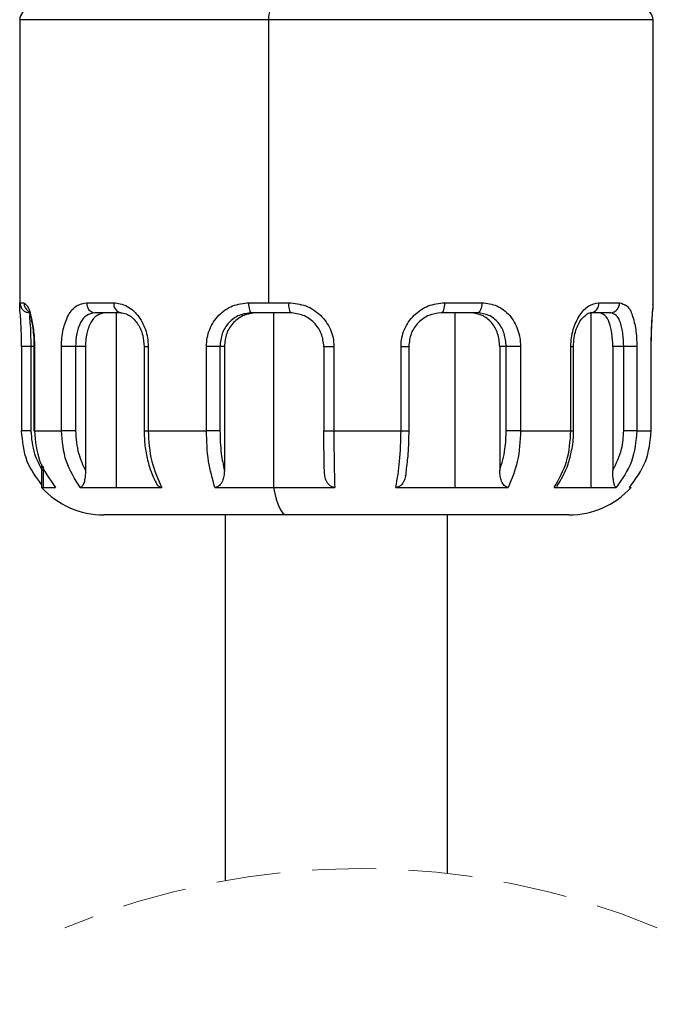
# Model space of a CAD drawing. Header units: millimetres. Extents: x 7 to 438, y 7 to 308.
# Tile 5 of 26: x 103 to 122, y 218 to 247. Entities that reach past the tile are written whole.
import ezdxf

# ---------------------------------------------------------------- set-up
doc = ezdxf.new("R2010")
doc.units = ezdxf.units.MM
doc.linetypes.add('SLD-实线', pattern=[0])
doc.linetypes.add('SLD-虚线', pattern=[1.905, 1.27, -0.635])
doc.layers.add('细实线层', color=7, linetype='SLD-实线')
doc.styles.add('SLDTEXTSTYLE1', font='txt')
doc.dimstyles.new('SLDDIMSTYLE6', dxfattribs={"dimtxt": 3.75, "dimasz": 3.75, "dimexe": 0, "dimexo": 0.0625, "dimgap": 0.9375, "dimtad": 2, "dimrnd": 1e-09, "dimzin": 12, "dimdsep": 46, "dimtxsty": 'SLDTEXTSTYLE1', "dimsah": 1, "dimcen": 0.09, "dimadec": 0, "dimazin": 3, "dimtol": 1, "dimtp": 30, "dimtm": 30, "dimtfac": 1, "dimtdec": 0, "dimtofl": 0, "dimtmove": 0, "dimatfit": 3, "dimfxl": 1, "dimfrac": 2, "dimtolj": 1, "dimarcsym": 0})

# ---------------------------------------------------------------- blocks, each defined once
blk = doc.blocks.new('_D_8')
at = {"layer": '细实线层', "ltscale": 1.5}
for p, q in [((120.184, 280.643), (215.936, 280.643)), ((214.436, 280.643), (214.436, 183.931)), ((167.574, 183.931), (215.936, 183.931))]:
    blk.add_line(p, q, dxfattribs=at)
for points in [[(214.436, 280.643), (213.859, 276.893), (215.013, 276.893)], [(214.436, 183.931), (215.013, 187.681), (213.859, 187.681)]]:
    blk.add_solid(points, dxfattribs=at)
at = {"layer": '细实线层', "ltscale": 1.5, "attachment_point": 1, "rotation": 90, "style": 'SLDTEXTSTYLE1'}
for s, insert, char_height in [('±30', (211.197, 233.001), 2.625), ('300', (210.072, 224.272), 3.75)]:
    blk.add_mtext(s, dxfattribs=dict(at, insert=insert, char_height=char_height))

msp = doc.modelspace()

# ---------------------------------------------------------------- linework, layer by layer
at = {"color": 7, "linetype": 'SLD-实线', "lineweight": 25, "ltscale": 1.5}
for p, q in [((102.624164, 247.223479), (102.624164, 238.762413)), ((110.015283, 238.823478), (110.015283, 247.223479)), ((121.424164, 238.762413), (121.424164, 247.223479)), ((102.629714, 238.823478), (102.74908, 238.823478)), ((104.61374, 238.823478), (105.418217, 238.823478)), ((109.428296, 238.823478), (110.015283, 238.823478)), ((110.015283, 238.823478), (110.610603, 238.823478)), ((115.234385, 238.823478), (116.342919, 238.823478)), ((119.814279, 238.823478), (120.42562, 238.823478)), ((105.629046, 238.523477), (104.850244, 238.523477)), ((105.487027, 238.523477), (105.487027, 233.341963)), ((110.655716, 238.523477), (109.511143, 238.523477)), ((110.154195, 238.523477), (110.154195, 233.341963)), ((116.205087, 238.523477), (115.131932, 238.523477)), ((115.535627, 238.523477), (115.535627, 233.341963)), ((120.157488, 238.523477), (119.565659, 238.523477)), ((119.575799, 238.523477), (119.575799, 233.341963)), ((102.677892, 237.523478), (102.677892, 235.023477)), ((102.955189, 237.523478), (102.955189, 235.023477)), ((103.047697, 237.523478), (103.047697, 235.023477)), ((103.047697, 237.523478), (103.061662, 237.523478)), ((103.061662, 237.523478), (103.061662, 235.023477)), ((103.864795, 235.023477), (103.864795, 237.523478)), ((104.282665, 237.523478), (103.864795, 237.523478)), ((104.576366, 237.523478), (104.282665, 237.523478)), ((104.282665, 237.523478), (104.282665, 235.023477)), ((104.576366, 237.523478), (104.576366, 233.840917)), ((106.317575, 237.523478), (106.317575, 235.023477)), ((106.439336, 237.523478), (106.439336, 235.023477)), ((108.166531, 235.023477), (108.166531, 237.523478)), ((108.56713, 237.523478), (108.166531, 237.523478)), ((108.698285, 237.523478), (108.56713, 237.523478)), ((108.56713, 237.523478), (108.56713, 235.023477)), ((108.698285, 237.523478), (108.698285, 233.840917)), ((111.652583, 237.523478), (111.652583, 235.023477)), ((111.950225, 237.523478), (111.950225, 235.023477)), ((113.94175, 235.023477), (113.94175, 237.523478)), ((114.18055, 235.023477), (114.18055, 237.523478)), ((117.065233, 237.523478), (116.873982, 237.523478)), ((116.873982, 237.523478), (116.873982, 233.840917)), ((117.489356, 237.523478), (117.065233, 237.523478)), ((117.065233, 235.023477), (117.065233, 237.523478)), ((117.489356, 237.523478), (117.489356, 235.023477)), ((118.984517, 235.023477), (118.984517, 237.523478)), ((119.062379, 235.023477), (119.062379, 237.523478)), ((120.228576, 237.523478), (120.228576, 233.840917)), ((120.552115, 237.523478), (120.228576, 237.523478)), ((120.94097, 237.523478), (120.552115, 237.523478)), ((120.552115, 235.023477), (120.552115, 237.523478)), ((120.94097, 237.523478), (120.94097, 235.023477)), ((121.368666, 235.023477), (121.368666, 237.523478)), ((121.370437, 235.023477), (121.370437, 237.523478)), ((103.047697, 235.023477), (103.061662, 235.023477)), ((103.061662, 235.023477), (103.864795, 235.023477)), ((104.282665, 235.023477), (103.864795, 235.023477)), ((106.439336, 235.023477), (108.166531, 235.023477)), ((108.56713, 235.023477), (108.166531, 235.023477)), ((111.950225, 235.023477), (113.94175, 235.023477)), ((117.489356, 235.023477), (117.065233, 235.023477)), ((117.489356, 235.023477), (118.984517, 235.023477)), ((120.94097, 235.023477), (120.552115, 235.023477)), ((120.94097, 235.023477), (121.368666, 235.023477)), ((103.274163, 234.034304), (103.274163, 233.341963)), ((114.074395, 233.681978), (114.077861, 233.701241)), ((103.274163, 233.341963), (103.316825, 233.341963)), ((103.316825, 233.341963), (103.687266, 233.341963)), ((104.419413, 233.341963), (105.487027, 233.341963)), ((105.487027, 233.341963), (106.841105, 233.341963)), ((108.415638, 233.341963), (110.154195, 233.341963)), ((110.154195, 233.341963), (111.974696, 233.341963)), ((113.790194, 233.341963), (115.535627, 233.341963)), ((115.535627, 233.341963), (117.127182, 233.341963)), ((118.490189, 233.341963), (119.575799, 233.341963)), ((119.575799, 233.341963), (120.330489, 233.341963)), ((120.720382, 233.341963), (120.774164, 233.341963)), ((110.54956, 232.523479), (105.124165, 232.523479)), ((108.724164, 232.523479), (108.724164, 221.669902)), ((118.924164, 232.523479), (110.54956, 232.523479)), ((115.324164, 221.883335), (115.324164, 232.523479))]:
    msp.add_line(p, q, dxfattribs=at)
at = {"color": 8, "linetype": 'SLD-实线', "lineweight": 25, "ltscale": 1.5}
for p, q in [((110.015283, 247.223479), (102.624164, 247.223479)), ((121.424164, 247.223479), (110.015283, 247.223479)), ((102.628785, 238.799443), (102.629714, 238.823478)), ((119.565659, 238.523477), (119.506428, 238.502719)), ((102.955189, 237.523478), (102.677892, 237.523478)), ((103.047697, 237.523478), (102.955189, 237.523478)), ((106.317597, 237.523478), (106.439336, 237.523478)), ((111.652583, 237.523478), (111.950225, 237.523478)), ((113.94175, 237.523478), (114.18055, 237.523478)), ((118.984517, 237.523478), (119.062379, 237.523478)), ((121.370437, 237.523478), (121.368666, 237.523478)), ((102.955189, 235.023477), (102.677892, 235.023477)), ((106.317575, 235.023477), (106.439336, 235.023477)), ((111.652583, 235.023477), (111.950225, 235.023477)), ((113.94175, 235.023477), (114.18055, 235.023477)), ((118.984517, 235.023477), (119.062379, 235.023477)), ((121.370437, 235.023477), (121.368666, 235.023477)), ((103.316825, 233.962809), (103.316825, 233.341963))]:
    msp.add_line(p, q, dxfattribs=at)
at = {"color": 7, "linetype": 'SLD-实线', "lineweight": 25, "ltscale": 1.5, "flags": 128}
for points in [[(109.511143, 238.523477), (109.494981, 238.529243), (109.479439, 238.546313), (109.465115, 238.574036), (109.452561, 238.611345), (109.442259, 238.656809), (109.434603, 238.708672), (109.429889, 238.76495), (109.428296, 238.823478)], [(115.234385, 238.823478), (115.232418, 238.76495), (115.226586, 238.708672), (115.217118, 238.656809), (115.204378, 238.611345), (115.188852, 238.574036), (115.171139, 238.546313), (115.15192, 238.529243), (115.131932, 238.523477)], [(116.342919, 238.823478), (116.340271, 238.76495), (116.332429, 238.708672), (116.31969, 238.656809), (116.30255, 238.611345), (116.281663, 238.574036), (116.257834, 238.546313), (116.231977, 238.529243), (116.205087, 238.523477)], [(110.154195, 233.341963), (110.193691, 233.158772), (110.23704, 232.995783), (110.283778, 232.854762), (110.333395, 232.737237), (110.385353, 232.644484), (110.439089, 232.577504), (110.494024, 232.537021), (110.54956, 232.523479)]]:
    msp.add_lwpolyline(points, dxfattribs=at)
at = {"color": 7, "linetype": 'SLD-实线', "lineweight": 25, "ltscale": 2.25}
for centre, radius, start, end in [((102.924159, 247.223481), 0.299995, 89.9988248, 180.0004638), ((110.414297, 247.295055), 0.405383, 145.7038923, 190.1697669), ((121.124171, 247.223483), 0.299994, 359.9992326, 90.001301), ((102.929626, 238.823389), 0.299912, 179.982957, 269.982882), ((104.886254, 238.795088), 0.273988, 174.0525481, 262.4478719), ((105.683061, 238.785518), 0.267551, 171.8434207, 258.3526409), ((111.143161, 238.75017), 0.537579, 172.1623017, 204.9414634), ((119.537314, 238.799987), 0.27796, 275.8529454, 4.847894), ((120.140607, 238.808389), 0.285412, 273.3908259, 3.0305479), ((105.124154, 235.023457), 2.499977, 222.2683303, 270.0002524), ((118.924174, 235.023457), 2.499977, 269.9997689, 317.7316697)]:
    msp.add_arc(centre, radius, start, end, dxfattribs=at)
at = {"color": 8, "linetype": 'SLD-实线', "lineweight": 25, "ltscale": 2.25}
msp.add_arc((103.049111, 238.822456), 0.300033, 179.8048454, 246.5341476, dxfattribs=at)
at = {"color": 7, "linetype": 'SLD-虚线', "lineweight": 18, "ltscale": 1.5}
msp.add_arc((112.755413, 199.164345), 22.863748, 67.3801351, 112.6198649, dxfattribs=at)
at = {"color": 7, "linetype": 'SLD-实线', "lineweight": 25, "ltscale": 1.5}
for points, knots in [([(102.679663, 237.523478), (102.679178, 237.609386), (102.678228, 237.777736), (102.666772, 238.086854), (102.653718, 238.402239), (102.621657, 238.658906), (102.627565, 238.775401), (102.628785, 238.799443)], [0, 0, 0, 0, 0.201737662, 0.3953387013, 0.7262704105, 0.9435104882, 1, 1, 1, 1]), ([(102.74908, 238.823478), (102.783577, 238.793276), (102.893281, 238.697229), (102.95986, 238.40243), (103.02844, 238.090988), (103.056953, 237.778486), (103.060072, 237.609553), (103.061662, 237.523478)], [0, 0, 0, 0, 0.0990892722, 0.3151124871, 0.6291555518, 0.8110464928, 1, 1, 1, 1]), ([(103.864795, 237.523478), (103.86723, 237.609507), (103.872029, 237.779005), (103.923801, 238.095463), (104.036424, 238.431426), (104.276711, 238.756238), (104.506985, 238.80218), (104.61374, 238.823478)], [0, 0, 0, 0, 0.157230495, 0.309785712, 0.583513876, 0.80691678, 1, 1, 1, 1]), ([(105.418217, 238.823478), (105.546324, 238.802389), (105.819199, 238.757469), (106.153771, 238.451759), (106.341722, 238.105455), (106.427214, 237.78178), (106.435277, 237.609969), (106.439336, 237.523478)], [0, 0, 0, 0, 0.211202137, 0.44986951, 0.715856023, 0.856961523, 1, 1, 1, 1]), ([(108.166531, 237.523478), (108.171141, 237.609896), (108.180339, 237.782305), (108.279208, 238.110362), (108.508636, 238.469552), (108.931135, 238.767574), (109.262395, 238.804823), (109.428296, 238.823478)], [0, 0, 0, 0, 0.129026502, 0.25741587, 0.508012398, 0.753604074, 1, 1, 1, 1]), ([(110.610603, 238.823478), (110.78241, 238.804639), (111.126767, 238.766879), (111.572343, 238.473782), (111.825081, 238.114576), (111.934892, 237.78377), (111.945117, 237.610197), (111.950225, 237.523478)], [0, 0, 0, 0, 0.248551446, 0.498178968, 0.747989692, 0.874093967, 1, 1, 1, 1]), ([(113.94175, 237.523478), (113.946745, 237.610161), (113.956736, 237.783519), (114.063719, 238.113341), (114.307871, 238.470564), (114.736955, 238.765365), (115.069866, 238.804258), (115.234385, 238.823478)], [0, 0, 0, 0, 0.128298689, 0.256587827, 0.509036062, 0.757373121, 1, 1, 1, 1]), ([(116.342919, 238.823478), (116.496045, 238.80462), (116.804449, 238.766639), (117.189112, 238.462504), (117.389953, 238.106343), (117.477153, 237.781401), (117.485272, 237.609803), (117.489356, 237.523478)], [0, 0, 0, 0, 0.237277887, 0.477892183, 0.732199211, 0.865279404, 1, 1, 1, 1]), ([(118.984517, 237.523478), (118.987889, 237.60982), (118.99456, 237.780632), (119.064636, 238.100498), (119.214737, 238.43674), (119.478995, 238.749051), (119.711024, 238.800557), (119.814279, 238.823478)], [0, 0, 0, 0, 0.154707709, 0.306064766, 0.583206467, 0.814522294, 1, 1, 1, 1]), ([(120.42562, 238.823478), (120.503715, 238.799073), (120.688302, 238.741389), (120.832134, 238.411149), (120.904017, 238.091655), (120.936352, 237.778023), (120.939411, 237.609368), (120.94097, 237.523478)], [0, 0, 0, 0, 0.157601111, 0.372507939, 0.66212703, 0.827933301, 1, 1, 1, 1]), ([(102.929537, 238.523477), (102.924736, 238.498237), (102.906391, 238.401798), (102.937005, 238.194729), (102.948267, 237.887596), (102.952758, 237.65134), (102.955189, 237.523478)], [0, 0, 0, 0, 0.076668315, 0.292946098, 0.617342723, 1, 1, 1, 1]), ([(102.931204, 238.535614), (102.929714, 238.529531), (102.922918, 238.501779), (102.950058, 238.432278), (102.971844, 238.305241), (103.010237, 238.108755), (103.040549, 237.840495), (103.045221, 237.636645), (103.047815, 237.523478)], [0, 0, 0, 0, 0.01820558, 0.083058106, 0.207764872, 0.401854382, 0.667943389, 1, 1, 1, 1]), ([(104.850244, 238.523477), (104.766674, 238.506812), (104.587652, 238.471113), (104.407192, 238.216836), (104.302079, 237.89646), (104.289378, 237.652463), (104.282665, 237.523478)], [0, 0, 0, 0, 0.196616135, 0.421183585, 0.694018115, 1, 1, 1, 1]), ([(105.150044, 238.523477), (105.068258, 238.506291), (104.89081, 238.469004), (104.709388, 238.216842), (104.597336, 237.897306), (104.583608, 237.652572), (104.576366, 237.523478)], [0, 0, 0, 0, 0.19328548, 0.419359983, 0.693719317, 1, 1, 1, 1]), ([(105.590683, 238.528487), (105.642955, 238.524681), (105.750407, 238.516857), (105.899343, 238.438349), (106.030701, 238.325521), (106.174413, 238.136466), (106.292901, 237.864913), (106.30954, 237.634662), (106.317575, 237.523478)], [0, 0, 0, 0, 0.1143708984, 0.2351006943, 0.3623585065, 0.4939642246, 0.7556454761, 1, 1, 1, 1]), ([(109.511143, 238.523477), (109.384449, 238.508772), (109.131917, 238.479461), (108.81755, 238.245208), (108.607004, 237.912909), (108.580517, 237.654215), (108.56713, 237.523478)], [0, 0, 0, 0, 0.247563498, 0.493454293, 0.744007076, 1, 1, 1, 1]), ([(109.645023, 238.523477), (109.518948, 238.508562), (109.266803, 238.478733), (108.952447, 238.244824), (108.739083, 237.913425), (108.711969, 237.65427), (108.698285, 237.523478)], [0, 0, 0, 0, 0.24638439, 0.492760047, 0.744004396, 1, 1, 1, 1]), ([(111.652835, 237.523478), (111.637666, 237.65503), (111.607384, 237.917643), (111.375462, 238.248028), (111.046151, 238.478464), (110.785543, 238.508509), (110.655716, 238.523477)], [0, 0, 0, 0, 0.25140182, 0.501868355, 0.751845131, 1, 1, 1, 1]), ([(115.131932, 238.523477), (115.008231, 238.508129), (114.757006, 238.476959), (114.440983, 238.245321), (114.216399, 237.916345), (114.186896, 237.654909), (114.172064, 237.523478)], [0, 0, 0, 0, 0.241339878, 0.490138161, 0.74367814, 1, 1, 1, 1]), ([(116.873982, 237.523478), (116.861468, 237.654048), (116.837008, 237.909279), (116.648688, 238.240472), (116.361355, 238.477925), (116.126156, 238.508406), (116.009865, 238.523477)], [0, 0, 0, 0, 0.266728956, 0.521386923, 0.763358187, 1, 1, 1, 1]), ([(117.065233, 237.523478), (117.053576, 237.65367), (117.030782, 237.908245), (116.845903, 238.239972), (116.558838, 238.478877), (116.322688, 238.50865), (116.205087, 238.523477)], [0, 0, 0, 0, 0.265881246, 0.519900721, 0.760914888, 1, 1, 1, 1]), ([(119.062379, 237.523478), (119.066247, 237.609897), (119.073552, 237.773107), (119.127459, 237.997877), (119.202462, 238.181844), (119.303017, 238.358131), (119.408586, 238.442883), (119.470418, 238.492523)], [0, 0, 0, 0, 0.237580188, 0.448696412, 0.631516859, 0.784178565, 1, 1, 1, 1]), ([(119.470418, 238.492523), (119.471056, 238.493122), (119.506425, 238.526308), (119.559137, 238.527408), (119.610899, 238.528487)], [0, 0, 0, 0, 0.018027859, 1, 1, 1, 1]), ([(120.228576, 237.523478), (120.223893, 237.652679), (120.215152, 237.893815), (120.141017, 238.202969), (120.030037, 238.457654), (119.887227, 238.504004), (119.827231, 238.523477)], [0, 0, 0, 0, 0.334093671, 0.623539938, 0.841843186, 1, 1, 1, 1]), ([(120.552115, 237.523478), (120.548177, 237.652323), (120.540827, 237.892814), (120.473725, 238.201904), (120.365052, 238.46001), (120.219732, 238.504444), (120.157488, 238.523477)], [0, 0, 0, 0, 0.332670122, 0.620933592, 0.837635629, 1, 1, 1, 1]), ([(121.370437, 237.523478), (121.372047, 237.682468), (121.374918, 237.965934), (121.398037, 238.327891), (121.410349, 238.572858), (121.425975, 238.701404), (121.42176, 238.75093), (121.421136, 238.758274)], [0, 0, 0, 0, 0.385818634, 0.6878886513, 0.8794597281, 0.9821254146, 1, 1, 1, 1]), ([(103.274163, 233.428945), (103.111548, 233.649151), (102.762282, 234.122111), (102.708438, 234.709547), (102.679663, 235.023477)], [0, 0, 0, 0, 0.4655921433, 1, 1, 1, 1]), ([(102.955189, 235.023477), (102.974211, 234.789548), (103.008288, 234.37045), (103.210091, 234.003185), (103.299253, 233.840917)], [0, 0, 0, 0, 0.5581744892, 1, 1, 1, 1]), ([(103.061662, 235.023477), (103.090502, 234.710674), (103.147421, 234.093341), (103.508933, 233.590175), (103.687266, 233.341963)], [0, 0, 0, 0, 0.506700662, 1, 1, 1, 1]), ([(104.419413, 233.341963), (104.261305, 233.592103), (103.936599, 234.105816), (103.889143, 234.712304), (103.864795, 235.023477)], [0, 0, 0, 0, 0.486925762, 1, 1, 1, 1]), ([(104.282665, 235.023477), (104.298228, 234.790808), (104.325843, 234.377977), (104.500253, 234.004085), (104.576366, 233.840917)], [0, 0, 0, 0, 0.563595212, 1, 1, 1, 1]), ([(106.317575, 235.023477), (106.322419, 234.875866), (106.332047, 234.582516), (106.411534, 234.155239), (106.530937, 233.751433), (106.65537, 233.507121), (106.716, 233.388078)], [0, 0, 0, 0, 0.260230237, 0.51716108, 0.764735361, 1, 1, 1, 1]), ([(106.439336, 235.023477), (106.455192, 234.715677), (106.48538, 234.129689), (106.726593, 233.595541), (106.841105, 233.341963)], [0, 0, 0, 0, 0.525266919, 1, 1, 1, 1]), ([(108.415638, 233.341963), (108.344656, 233.597926), (108.192185, 234.147749), (108.175467, 234.718456), (108.166531, 235.023477)], [0, 0, 0, 0, 0.4655382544, 1, 1, 1, 1]), ([(108.56713, 235.023477), (108.573331, 234.794008), (108.584089, 234.395866), (108.664302, 234.006059), (108.698285, 233.840917)], [0, 0, 0, 0, 0.576350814, 1, 1, 1, 1]), ([(111.666922, 233.840917), (111.662422, 234.054446), (111.654117, 234.448592), (111.653238, 234.842822), (111.652835, 235.023477)], [0, 0, 0, 0, 0.541751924, 1, 1, 1, 1]), ([(111.950225, 235.023477), (111.951046, 234.720424), (111.952564, 234.159819), (111.967729, 233.599421), (111.974696, 233.341963)], [0, 0, 0, 0, 0.540580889, 1, 1, 1, 1]), ([(113.790194, 233.341963), (113.833366, 233.598875), (113.926875, 234.15534), (113.936545, 234.719683), (113.94175, 235.023477)], [0, 0, 0, 0, 0.461687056, 1, 1, 1, 1]), ([(114.172064, 235.023477), (114.168293, 234.794567), (114.161773, 234.398838), (114.11169, 234.006364), (114.090577, 233.840917)], [0, 0, 0, 0, 0.578450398, 1, 1, 1, 1]), ([(116.873982, 233.840917), (116.935076, 234.052939), (117.04655, 234.439799), (117.059417, 234.841797), (117.065233, 235.023477)], [0, 0, 0, 0, 0.5480579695, 1, 1, 1, 1]), ([(117.489356, 235.023477), (117.475443, 234.716475), (117.449091, 234.13501), (117.230406, 233.596263), (117.127182, 233.341963)], [0, 0, 0, 0, 0.527979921, 1, 1, 1, 1]), ([(118.490189, 233.341963), (118.631102, 233.593579), (118.923557, 234.11579), (118.963711, 234.713672), (118.984517, 235.023477)], [0, 0, 0, 0, 0.48182882, 1, 1, 1, 1]), ([(119.004548, 234.440726), (119.00894, 234.457611), (119.058166, 234.646848), (119.060371, 234.843956), (119.062379, 235.023477)], [0, 0, 0, 0, 0.089223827, 1, 1, 1, 1]), ([(120.228576, 233.840917), (120.331937, 234.050168), (120.516879, 234.424575), (120.541329, 234.840157), (120.552115, 235.023477)], [0, 0, 0, 0, 0.558884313, 1, 1, 1, 1]), ([(120.94097, 235.023477), (120.913116, 234.711021), (120.858294, 234.096055), (120.504516, 233.590602), (120.330489, 233.341963)], [0, 0, 0, 0, 0.508087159, 1, 1, 1, 1]), ([(120.720382, 233.341963), (120.905174, 233.589517), (121.278186, 234.089216), (121.338322, 234.710155), (121.368666, 235.023477)], [0, 0, 0, 0, 0.495405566, 1, 1, 1, 1]), ([(118.566579, 233.364061), (118.694492, 233.581078), (118.894251, 233.919987), (118.975372, 234.302979), (119.004548, 234.440726)], [0, 0, 0, 0, 0.640339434, 1, 1, 1, 1]), ([(104.576366, 233.840917), (104.575041, 233.783857), (104.572593, 233.67845), (104.551426, 233.549368), (104.524541, 233.458259), (104.496782, 233.400733), (104.465104, 233.353934), (104.43298, 233.345518), (104.419413, 233.341963)], [0, 0, 0, 0, 0.310413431, 0.573425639, 0.710778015, 0.823922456, 0.925631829, 1, 1, 1, 1]), ([(108.698285, 233.840917), (108.695912, 233.78366), (108.691476, 233.676571), (108.65308, 233.546119), (108.604386, 233.455612), (108.55299, 233.396076), (108.490074, 233.350972), (108.439718, 233.344877), (108.415638, 233.341963)], [0, 0, 0, 0, 0.27308676, 0.510758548, 0.642403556, 0.760905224, 0.885666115, 1, 1, 1, 1]), ([(111.974696, 233.341963), (111.948439, 233.344803), (111.894231, 233.350666), (111.82535, 233.395272), (111.769127, 233.454901), (111.716188, 233.54521), (111.674318, 233.675967), (111.669494, 233.783555), (111.666922, 233.840917)], [0, 0, 0, 0, 0.1213522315, 0.2505308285, 0.3701888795, 0.5008933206, 0.7338978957, 1, 1, 1, 1]), ([(114.090577, 233.840917), (114.088081, 233.783627), (114.083405, 233.676267), (114.042821, 233.545622), (113.991292, 233.455205), (113.936508, 233.395515), (113.869183, 233.350711), (113.815938, 233.344814), (113.790194, 233.341963)], [0, 0, 0, 0, 0.267849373, 0.501942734, 0.632791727, 0.752091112, 0.88013846, 1, 1, 1, 1]), ([(117.127182, 233.341963), (117.105595, 233.344971), (117.059656, 233.351372), (117.003766, 233.396894), (116.958052, 233.456127), (116.914398, 233.546783), (116.880077, 233.676986), (116.87611, 233.783669), (116.873982, 233.840917)], [0, 0, 0, 0, 0.1057749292, 0.2250954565, 0.341975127, 0.474660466, 0.7180924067, 1, 1, 1, 1]), ([(120.330489, 233.341963), (120.321661, 233.346031), (120.297679, 233.35708), (120.280868, 233.402878), (120.26226, 233.458964), (120.245105, 233.550209), (120.231009, 233.678808), (120.229432, 233.783849), (120.228576, 233.840917)], [0, 0, 0, 0, 0.05408294, 0.14691325, 0.258930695, 0.399502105, 0.673754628, 1, 1, 1, 1]), ([(106.841105, 233.341963), (106.819871, 233.345001), (106.774772, 233.351452), (106.724199, 233.392163), (106.701062, 233.425673), (106.691408, 233.439655)], [0, 0, 0, 0, 0.341432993, 0.725204, 1, 1, 1, 1])]:
    msp.add_open_spline(points, degree=3, knots=knots, dxfattribs=at)
at = {"color": 8, "linetype": 'SLD-实线', "lineweight": 25, "ltscale": 1.5}
msp.add_open_spline([(121.368666, 237.523478), (121.369142, 237.609386), (121.370074, 237.777737), (121.381683, 238.086852), (121.393879, 238.402249), (121.426224, 238.646577), (121.421505, 238.750718), (121.420975, 238.762413)], degree=3, knots=[0, 0, 0, 0, 0.207764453, 0.407149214, 0.747967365, 0.971697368, 1, 1, 1, 1], dxfattribs=at)

# ---------------------------------------------------------------- dimensions: what is measured, and where the dimension line sits
at = {"layer": '细实线层', "ltscale": 1.5}
dim = msp.add_linear_dim(base=(214.435857, 183.930908), p1=(120.184164, 280.643478), p2=(167.574164, 183.930908), angle=90, text='300 最大', dimstyle='SLDDIMSTYLE6', dxfattribs=at)
dim.commit()
dim.dimension.update_dxf_attribs({"geometry": '_D_8', "text_midpoint": (214.435857, 231.691433), "dimtype": 160})

doc.saveas('drawing.dxf')
